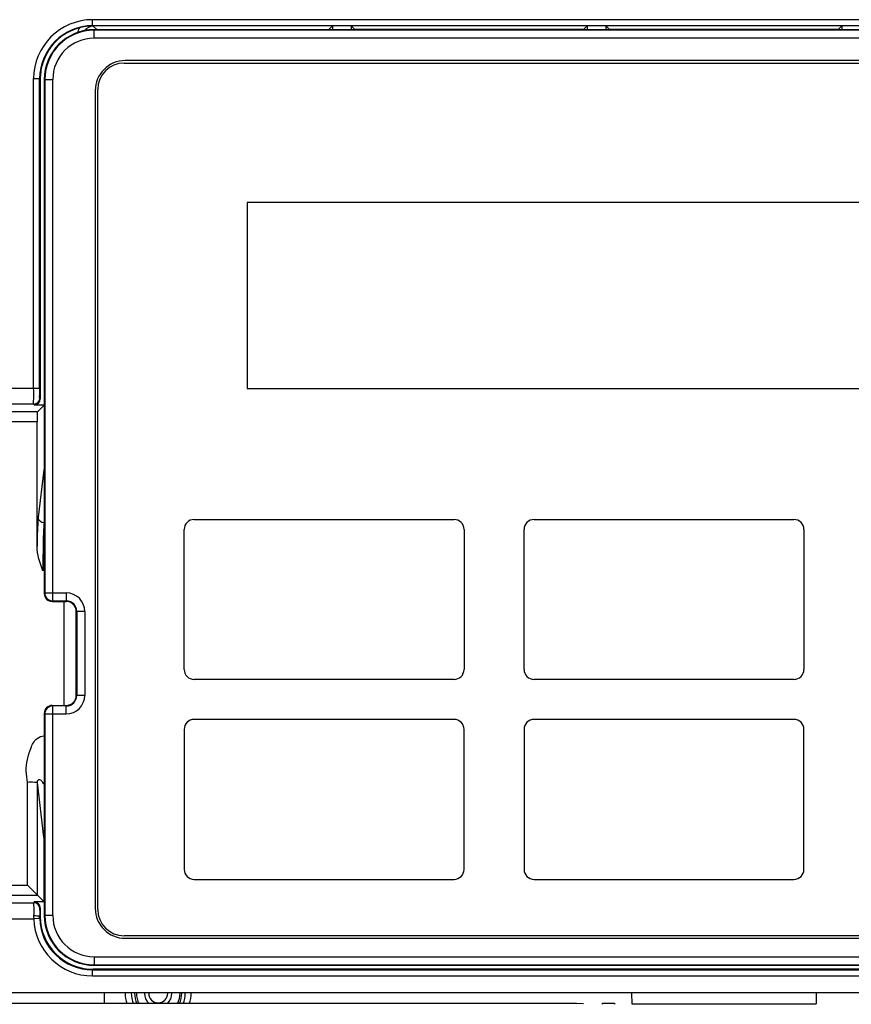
# Model space of a CAD drawing. Header units: millimetres. Extents: x 0 to 2125, y 1 to 1486.
# Tile 34 of 55: x 378 to 420, y 1229 to 1278. Entities that reach past the tile are written whole.
import ezdxf

# ---------------------------------------------------------------- set-up
doc = ezdxf.new("R2010")
doc.units = ezdxf.units.MM
doc.header["$LTSCALE"] = 77.505185
doc.layers.get('0').update_dxf_attribs({"linetype": 'CONTINUOUS'})
doc.layers.add('03___PRT_ALL_CURVES', color=7, linetype='CONTINUOUS')
doc.layers.add('07_ALL_FEATURES', color=7, linetype='CONTINUOUS')

msp = doc.modelspace()

# ---------------------------------------------------------------- linework, layer by layer
at = {"linetype": 'Continuous'}
for p, q in [((381.79865, 1277.82456), (381.79865, 1278.12455)), ((444.95809, 1278.12455), (381.79865, 1278.12455)), ((444.95809, 1277.82456), (381.79865, 1277.82456)), ((382.00463, 1277.62906), (381.82659, 1277.80711)), ((381.87837, 1277.19917), (381.87837, 1277.62716)), ((381.87837, 1277.62716), (444.87837, 1277.62716)), ((444.87837, 1277.59911), (381.87837, 1277.59911)), ((382.00463, 1277.62906), (393.61837, 1277.62906)), ((393.79902, 1277.80971), (393.61837, 1277.62906)), ((393.79902, 1277.80971), (393.79902, 1277.62716)), ((394.73773, 1277.80971), (394.73773, 1277.62716)), ((394.73773, 1277.80971), (394.91837, 1277.62906)), ((406.35837, 1277.62906), (394.91837, 1277.62906)), ((406.53902, 1277.80971), (406.35837, 1277.62906)), ((406.53902, 1277.80971), (406.53902, 1277.62716)), ((407.47773, 1277.80971), (407.47773, 1277.62716)), ((407.47773, 1277.80971), (407.65837, 1277.62906)), ((419.09837, 1277.62906), (407.65837, 1277.62906)), ((419.27902, 1277.80971), (419.09837, 1277.62906)), ((419.27902, 1277.80971), (419.27902, 1277.62716)), ((444.87837, 1277.19917), (381.87837, 1277.19917)), ((443.32837, 1276.07716), (383.42837, 1276.07716)), ((383.37837, 1275.95216), (443.37837, 1275.95216)), ((378.84865, 1259.69971), (378.84865, 1275.17489)), ((378.84865, 1275.17489), (379.14861, 1275.17489)), ((379.14861, 1259.69971), (379.14861, 1275.17489)), ((379.14861, 1275.17489), (379.17837, 1275.16001)), ((379.17837, 1275.16001), (379.17837, 1259.15732)), ((379.37837, 1275.12716), (379.37837, 1249.4271)), ((379.37837, 1275.12716), (379.80636, 1275.12716)), ((379.40642, 1275.12716), (379.40642, 1249.45515)), ((379.80636, 1249.05521), (379.80636, 1275.12716)), ((381.92837, 1274.57716), (381.92837, 1233.67716)), ((382.05337, 1233.62716), (382.05337, 1274.62716)), ((389.52837, 1268.97716), (389.52837, 1259.67716)), ((425.62837, 1268.97716), (389.52837, 1268.97716)), ((362.59554, 1259.69971), (379.14861, 1259.69971)), ((389.52837, 1259.67716), (425.62837, 1259.67716)), ((378.85708, 1258.9002), (362.59554, 1258.9002)), ((378.87851, 1258.85732), (378.85708, 1258.9002)), ((378.87851, 1258.85732), (379.37837, 1258.85732)), ((379.03554, 1258.51448), (379.36826, 1258.84721)), ((379.17837, 1259.15732), (379.15703, 1259.20001)), ((379.36826, 1258.84721), (379.36826, 1255.8023)), ((379.03554, 1258.51448), (362.86494, 1258.51448)), ((379.01869, 1258.01479), (362.86494, 1258.01479)), ((379.01869, 1251.79141), (379.01869, 1258.01479)), ((379.36323, 1255.61028), (379.07901, 1253.23972)), ((379.37837, 1249.4271), (379.40642, 1249.45515)), ((379.40642, 1249.45515), (380.47837, 1249.45515)), ((380.47837, 1249.45515), (380.47837, 1249.02716)), ((379.77831, 1249.02716), (379.80636, 1249.05521)), ((379.77831, 1249.02716), (380.47837, 1249.02716)), ((379.80636, 1249.05521), (380.47837, 1249.05521)), ((380.37837, 1243.82716), (380.37837, 1249.02716)), ((380.97837, 1244.32716), (380.97837, 1248.52716)), ((381.40636, 1248.52716), (380.97837, 1248.52716)), ((381.00642, 1248.52716), (381.00642, 1244.32716)), ((381.40636, 1248.52716), (381.40636, 1244.32716)), ((381.40636, 1244.32716), (380.97837, 1244.32716)), ((379.80636, 1243.79911), (379.77831, 1243.82716)), ((379.77831, 1243.82716), (380.47837, 1243.82716)), ((379.80636, 1233.32716), (379.80636, 1243.79911)), ((380.47837, 1243.79911), (379.80636, 1243.79911)), ((380.47837, 1243.39917), (380.47837, 1243.82716)), ((379.37837, 1243.42722), (379.37837, 1233.32716)), ((379.40642, 1243.39917), (379.37837, 1243.42722)), ((379.40642, 1243.39917), (379.40642, 1233.32716)), ((379.40642, 1243.39917), (380.47837, 1243.39917)), ((378.53585, 1234.83953), (378.53585, 1239.97724)), ((379.03554, 1234.33983), (379.03554, 1239.97719)), ((379.36323, 1237.24403), (379.03554, 1239.97719)), ((379.36826, 1234.00711), (379.36826, 1237.05201)), ((362.86494, 1234.83953), (378.53585, 1234.83953)), ((379.03554, 1234.33983), (378.53585, 1234.83953)), ((362.86494, 1234.33983), (379.03554, 1234.33983)), ((379.03554, 1234.33983), (379.36826, 1234.00711)), ((362.59554, 1233.95412), (378.85708, 1233.95412)), ((378.87851, 1233.997), (378.85708, 1233.95412)), ((379.37837, 1233.997), (378.87851, 1233.997)), ((379.17837, 1233.697), (379.15703, 1233.6543)), ((379.17837, 1233.697), (379.17837, 1233.27676)), ((379.14991, 1233.164), (378.8501, 1233.15461)), ((379.14877, 1233.24715), (379.17837, 1233.27676)), ((379.80636, 1233.32716), (379.37837, 1233.32716)), ((362.59554, 1233.15461), (378.8501, 1233.15461)), ((443.37837, 1232.30216), (383.37837, 1232.30216)), ((383.42837, 1232.17716), (443.32837, 1232.17716)), ((381.87837, 1231.25515), (381.87837, 1230.82716)), ((381.87837, 1231.25515), (444.87837, 1231.25515)), ((381.87837, 1230.85521), (444.87837, 1230.85521)), ((381.87837, 1230.82716), (444.87837, 1230.82716)), ((381.79821, 1230.59739), (381.82797, 1230.62716)), ((381.79821, 1230.29744), (381.79821, 1230.59739)), ((381.79821, 1230.59739), (444.95854, 1230.59739)), ((381.79821, 1230.29744), (444.95854, 1230.29744)), ((444.92878, 1230.62716), (381.82797, 1230.62716)), ((469.07837, 1229.44479), (357.65093, 1229.44479)), ((382.37837, 1229.42909), (382.37837, 1228.91773)), ((408.76107, 1229.42909), (408.76204, 1228.89419)), ((417.99568, 1229.42909), (417.9947, 1228.89419)), ((405.01213, 1228.91773), (376.99461, 1228.91773)), ((392.77837, 1228.91773), (392.77837, 1228.92716)), ((392.77837, 1228.92716), (393.37837, 1228.92716)), ((393.37837, 1228.92716), (393.37837, 1228.91773)), ((395.27837, 1228.91773), (395.27837, 1228.92716)), ((395.27837, 1228.92716), (395.87837, 1228.92716)), ((395.87837, 1228.92716), (395.87837, 1228.91773)), ((397.77837, 1228.91773), (397.77837, 1228.92716)), ((397.77837, 1228.92716), (398.37837, 1228.92716)), ((398.37837, 1228.92716), (398.37837, 1228.91773)), ((402.30837, 1228.91773), (402.30837, 1228.92716)), ((402.30837, 1228.92716), (402.90837, 1228.92716)), ((402.90837, 1228.92716), (402.90837, 1228.91773)), ((404.80837, 1228.91773), (404.80837, 1228.92716)), ((404.80837, 1228.92716), (405.40837, 1228.92716)), ((405.40837, 1228.92716), (405.40837, 1228.9172)), ((406.34627, 1228.89272), (406.00833, 1228.91295)), ((407.30837, 1228.87716), (407.30837, 1228.92716)), ((407.30837, 1228.92716), (407.90837, 1228.92716)), ((407.90837, 1228.92716), (407.90837, 1228.87716)), ((408.76204, 1228.89419), (417.9947, 1228.89419))]:
    msp.add_line(p, q, dxfattribs=at)
msp.add_lwpolyline([(379.14991, 1233.164), (379.14896, 1233.20617), (379.14876, 1233.24714)], dxfattribs=at)
for centre, radius, start, end in [((381.79888, 1275.17433), 2.95022, 90.004289, 179.989166), ((381.79861, 1275.17456), 2.65, 89.999051, 179.992922), ((381.82806, 1275.15995), 2.6497, 105.033709, 164.933329), ((381.87837, 1275.12716), 2.5, 90, 180), ((381.87837, 1275.12716), 2.47195, 90, 180), ((381.83123, 1277.30546), 0.80482, 149.084101, 168.190292), ((381.80874, 1275.22202), 2.58474, 94.722194, 104.977054), ((381.81489, 1275.17873), 2.6284, 89.74454, 94.778007), ((381.87837, 1275.12716), 2.07201, 90, 180), ((383.42837, 1274.57716), 1.5, 90, 180), ((381.84155, 1275.15823), 2.66318, 164.972927, 179.961671), ((383.37837, 1274.62716), 1.325, 90, 180), ((378.85702, 1259.20021), 0.30001, 270.011273, 359.96254), ((379.80651, 1249.4553), 0.40009, 180.021052, 269.978948), ((380.47837, 1248.52716), 0.92799, 0, 90), ((380.47837, 1248.52716), 0.52805, 0, 90), ((380.47837, 1248.52716), 0.5, 0, 90), ((380.47837, 1244.32716), 0.92799, 270, 0), ((380.47837, 1244.32716), 0.52805, 270, 0), ((380.47837, 1244.32716), 0.5, 270, 0), ((379.80651, 1243.39902), 0.40009, 90.021063, 179.978937), ((378.85702, 1233.65411), 0.30001, 0.03746, 89.988727), ((383.42837, 1233.67716), 1.5, 180, 270), ((385.54876, 1233.28727), 6.69997, 179.868352, 181.134524), ((381.79792, 1233.2467), 2.6493, 181.788743, 270.006235), ((381.87837, 1233.32716), 2.5, 180, 270), ((381.87837, 1233.32716), 2.47195, 180, 270), ((381.87837, 1233.32716), 2.07201, 180, 270), ((383.37837, 1233.62716), 1.325, 180, 270), ((381.79833, 1233.24712), 2.94968, 181.797355, 269.997499), ((385.07837, 1229.42716), 1.65, 180, 198.102273), ((385.07837, 1229.42716), 1.35, 180, 202.205341), ((385.07837, 1229.42716), 1.18, 180, 205.691079), ((385.07837, 1229.42716), 1.09213, 180, 207.951298), ((385.07837, 1229.42716), 0.68787, 180, 228.080378), ((385.07837, 1229.42716), 0.47574, 180, 0), ((385.07837, 1229.42716), 0.68787, 311.919646, 0), ((385.07837, 1229.42716), 1.09213, 332.048684, 0), ((385.07837, 1229.42716), 1.18, 334.308922, 0), ((385.07837, 1229.42716), 1.35, 337.794662, 0), ((385.07837, 1229.42716), 1.65, 341.897727, 360)]:
    msp.add_arc(centre, radius, start, end, dxfattribs=at)
for centre, major_axis, ratio, start_param, end_param in [((378.87833, 1259.1575), (-0.13423, 0.26855), 0.9992388, -3.60481391, -2.03462667), ((379.03615, 1258.01479), (0, 0.5), 0.03492077, 0.03490658, 1.57079633), ((379.77844, 1249.42722), (0.28293, 0.28293), 0.99969546, -3.92683852, -2.35634678), ((379.77844, 1243.4271), (-0.28293, 0.28293), 0.99969546, -0.78524587, 0.78524587), ((378.87833, 1233.69682), (0.13423, 0.26855), 0.9992388, -1.10696599, 0.46322126), ((381.82878, 1233.27756), (-1.8744, -1.8744), 0.99969546, -0.78524587, 0.78524587), ((405.01213, 1228.91249), (1, 0), 0.00523604, 6.37045177, 7.85398163)]:
    msp.add_ellipse(centre, major_axis=major_axis, ratio=ratio, start_param=start_param, end_param=end_param, dxfattribs=at)
for points in [[(381.82658, 1277.80711), (381.66566, 1277.80712), (381.48965, 1277.71015), (381.40379, 1277.57405)], [(379.3084, 1250.55143), (379.16954, 1250.95253), (379.01869, 1251.36695), (379.01869, 1251.79141)]]:
    msp.add_open_spline(points, degree=3, dxfattribs=at)
for points, knots in [([(378.85708, 1258.9002), (378.83288, 1258.97769), (378.87246, 1259.25197), (378.84865, 1259.51436), (378.84865, 1259.69971)], [0, 0, 0, 0, 0.30459008, 1, 1, 1, 1]), ([(379.15703, 1259.20001), (379.13426, 1259.24561), (379.17064, 1259.42343), (379.14861, 1259.58407), (379.14861, 1259.69971)], [0, 0, 0, 0, 0.30590312, 1, 1, 1, 1]), ([(379.36826, 1255.8023), (379.36826, 1255.78138), (379.36743, 1255.7174), (379.36836, 1255.65309), (379.36323, 1255.61028)], [0, 0, 0, 0, 0.32673939, 1, 1, 1, 1]), ([(379.07901, 1253.23972), (379.07032, 1253.16719), (379.03525, 1252.68493), (379.02576, 1252.20157), (379.01869, 1251.79141)], [0, 0, 0, 0, 0.15115913, 1, 1, 1, 1]), ([(379.37883, 1252.95169), (379.30297, 1252.9524), (379.14741, 1253.01185), (379.07976, 1253.16596), (379.07901, 1253.23972)], [0, 0, 0, 0, 0.50700408, 1, 1, 1, 1]), ([(379.37883, 1252.95169), (379.33887, 1252.65411), (379.32478, 1251.8512), (379.3084, 1251.05178), (379.3084, 1250.55143)], [0, 0, 0, 0, 0.37503526, 1, 1, 1, 1]), ([(378.53585, 1241.11886), (378.57749, 1241.30927), (378.68893, 1241.67705), (378.92284, 1242.16718), (379.25047, 1242.30354), (379.37883, 1242.30289)], [0, 0, 0, 0, 0.37708366, 0.75166452, 1, 1, 1, 1]), ([(378.53585, 1239.97724), (378.53674, 1240.16848), (378.43494, 1240.54574), (378.49494, 1240.93185), (378.53585, 1241.11886)], [0, 0, 0, 0, 0.49975006, 1, 1, 1, 1]), ([(379.03554, 1239.97719), (379.03555, 1240.02489), (379.05234, 1240.10932), (379.1613, 1240.13666), (379.27575, 1240.05469), (379.30569, 1239.9213), (379.37883, 1239.90263)], [0, 0, 0, 0, 0.26949179, 0.38433658, 0.57344486, 1, 1, 1, 1]), ([(379.03554, 1239.97716), (379.02585, 1239.98773), (378.96489, 1239.96732), (378.81122, 1239.98313), (378.65065, 1239.99246), (378.53585, 1239.9771)], [0, 0, 0, 0, 0.0860783, 0.30468378, 1, 1, 1, 1]), ([(379.36826, 1237.05201), (379.36826, 1237.07301), (379.36741, 1237.13699), (379.36835, 1237.2013), (379.36323, 1237.24403)], [0, 0, 0, 0, 0.32783053, 1, 1, 1, 1]), ([(378.85708, 1233.95412), (378.83794, 1233.89284), (378.86863, 1233.66943), (378.84912, 1233.45564), (378.84881, 1233.30266)], [0, 0, 0, 0, 0.29559808, 1, 1, 1, 1]), ([(379.15703, 1233.6543), (379.13911, 1233.61841), (379.16715, 1233.47365), (379.14909, 1233.3428), (379.14877, 1233.24715)], [0, 0, 0, 0, 0.29548497, 1, 1, 1, 1]), ([(379.14876, 1233.24714), (379.14575, 1233.27957), (378.99805, 1233.28929), (378.91913, 1233.30243), (378.84881, 1233.30266)], [0, 0, 0, 0, 0.31654321, 1, 1, 1, 1])]:
    msp.add_open_spline(points, degree=3, knots=knots, dxfattribs=at)
at = {"layer": '03___PRT_ALL_CURVES', "color": 7, "linetype": 'Continuous'}
for p, q in [((386.87837, 1253.12716), (399.87837, 1253.12716)), ((403.87837, 1253.12716), (416.87837, 1253.12716)), ((386.37837, 1245.62716), (386.37837, 1252.62716)), ((400.37837, 1252.62716), (400.37837, 1245.62716)), ((403.37837, 1245.62716), (403.37837, 1252.62716)), ((417.37837, 1252.62716), (417.37837, 1245.62716)), ((399.87837, 1245.12716), (386.87837, 1245.12716)), ((416.87837, 1245.12716), (403.87837, 1245.12716)), ((399.87837, 1243.12716), (386.87837, 1243.12716)), ((416.87837, 1243.12716), (403.87837, 1243.12716)), ((386.37837, 1242.62716), (386.37837, 1235.62716)), ((400.37837, 1235.62716), (400.37837, 1242.62716)), ((403.37837, 1242.62716), (403.37837, 1235.62716)), ((417.37837, 1235.62716), (417.37837, 1242.62716)), ((386.87837, 1235.12716), (399.87837, 1235.12716)), ((403.87837, 1235.12716), (416.87837, 1235.12716))]:
    msp.add_line(p, q, dxfattribs=at)
for centre, start, end in [((386.87837, 1252.62716), 90, 180), ((399.87837, 1252.62716), 0, 90), ((403.87837, 1252.62716), 90, 180), ((416.87837, 1252.62716), 0, 90), ((386.87837, 1245.62716), 180, 270), ((399.87837, 1245.62716), 270, 0), ((403.87837, 1245.62716), 180, 270), ((416.87837, 1245.62716), 270, 0), ((386.87837, 1242.62716), 90, 180), ((399.87837, 1242.62716), 0, 90), ((403.87837, 1242.62716), 90, 180), ((416.87837, 1242.62716), 0, 90), ((386.87837, 1235.62716), 180, 270), ((399.87837, 1235.62716), 270, 0), ((403.87837, 1235.62716), 180, 270), ((416.87837, 1235.62716), 270, 0)]:
    msp.add_arc(centre, 0.5, start, end, dxfattribs=at)
at = {"layer": '07_ALL_FEATURES', "color": 7, "linetype": 'Continuous'}
for p, q in [((386.87837, 1253.12716), (399.87837, 1253.12716)), ((386.37837, 1245.62716), (386.37837, 1252.62716)), ((400.37837, 1252.62716), (400.37837, 1245.62716)), ((399.87837, 1245.12716), (386.87837, 1245.12716)), ((399.87837, 1243.12716), (386.87837, 1243.12716)), ((386.37837, 1242.62716), (386.37837, 1235.62716)), ((400.37837, 1235.62716), (400.37837, 1242.62716)), ((386.87837, 1235.12716), (399.87837, 1235.12716))]:
    msp.add_line(p, q, dxfattribs=at)
for centre, start, end in [((386.87837, 1252.62716), 90, 180), ((399.87837, 1252.62716), 0, 90), ((386.87837, 1245.62716), 180, 270), ((399.87837, 1245.62716), 270, 0), ((386.87837, 1242.62716), 90, 180), ((399.87837, 1242.62716), 0, 90), ((386.87837, 1235.62716), 180, 270), ((399.87837, 1235.62716), 270, 0)]:
    msp.add_arc(centre, 0.5, start, end, dxfattribs=at)

doc.saveas('drawing.dxf')
